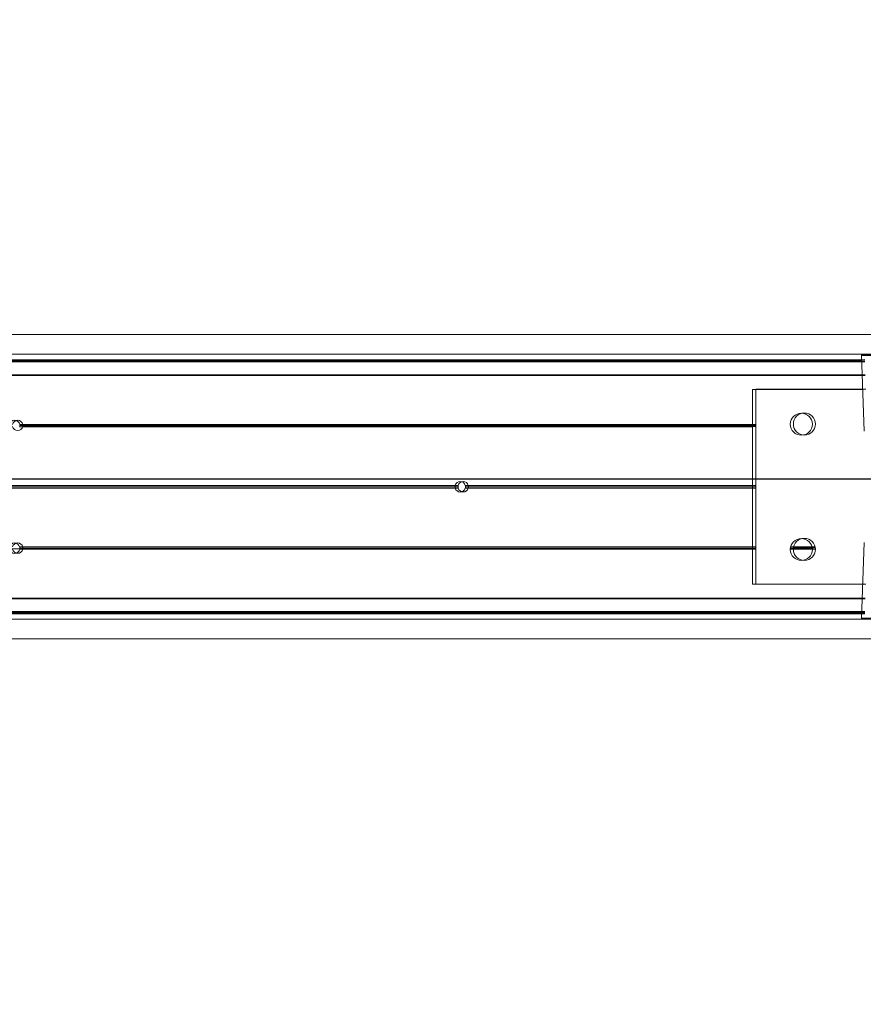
# Model space of a CAD drawing. Header units: feet. Extents: x 0 to 152508, y 0 to 59424.
# Tile 13 of 105: x 152344.78 to 152346.05, y 59280.09 to 59281.57. Entities that reach past the tile are written whole.
import ezdxf
from ezdxf import colors
from ezdxf.entities.mleader import LeaderData, LeaderLine
from ezdxf.math import Vec2, Vec3

# ---------------------------------------------------------------- set-up
doc = ezdxf.new("R2010")
doc.units = ezdxf.units.FT
doc.header["$LTSCALE"] = 0.05
doc.header["$MEASUREMENT"] = 0
for name, color, linetype, lineweight in [('Bridge plan$0$BR_P_Rail_Object', 251, 'Continuous', 30), ('Bridge plan$0$BR_P_Slab_Object', 2, 'Continuous', 30), ('Bridge plan$0$new FSB deck grid - PV_P_Curb', 1, 'Continuous', 13), ('Bridge plan$0$PV_P_EOP_Br', 252, 'Continuous', 30), ('Bridge plan$0$SC_Scratch7', 252, 'Continuous', 0)]:
    doc.layers.add(name, color=color, linetype=linetype, lineweight=lineweight)
doc.layers.add('Trellis Base$0$L-ANNO-NOTE', color=30, linetype='Continuous')
doc.styles.add('Trellis Base$0$ARIAL', font='arial.ttf', dxfattribs={"width": 0.9})

# ---------------------------------------------------------------- blocks, each defined once
blk = doc.blocks.new('Bridge plan$0$HIGH ST SCREENWALL_2 PANEL PLAN_8')
at = {"layer": 'Bridge plan$0$SC_Scratch7', "lineweight": 0}
for p, q in [((-4.3307, 0.2594), (-0.3412, 0.2593)), ((-4.3307, 0.2299), (-0.3412, 0.2298)), ((-4.1732, 0.2221), (-2.402, 0.222)), ((-4.1745, 0.2204), (-2.402, 0.2203)), ((-2.4019, 0.2194), (-4.1589, 0.2194)), ((-2.4019, 0.2186), (-4.1589, 0.2186)), ((-2.4012, 0.1994), (-4.1589, 0.1994)), ((-2.4012, 0.1985), (-4.1589, 0.1986)), ((-2.4005, 0.1777), (-2.5651, 0.1777)), ((-2.5651, 0.1777), (-2.5651, -0.1139)), ((-2.4005, 0.1777), (-2.5651, 0.1777)), ((-2.5651, 0.1777), (-2.5651, -0.1139)), ((-3.677, 0.1248), (-3.6616, 0.1248)), ((-2.5651, 0.1219), (-3.6617, 0.1219)), ((-2.5651, 0.1252), (-3.6616, 0.1253)), ((-2.5651, 0.1236), (-3.6615, 0.1236)), ((-2.4757, 0.1252), (-2.5087, 0.1252)), ((-2.4757, 0.1252), (-2.5087, 0.1252)), ((-2.4758, 0.1235), (-2.5086, 0.1235)), ((-2.4758, 0.1235), (-2.5086, 0.1235)), ((-2.4761, 0.1219), (-2.5083, 0.1219)), ((-2.4761, 0.1219), (-2.5083, 0.1219)), ((-3.0101, 0.034), (-4.041, 0.0341)), ((-3.0104, 0.0319), (-4.041, 0.0319)), ((-3.0101, 0.0298), (-4.041, 0.0298)), ((-2.5651, 0.034), (-2.9951, 0.034)), ((-2.5651, 0.0298), (-2.9951, 0.0298)), ((-2.5651, 0.0319), (-2.9948, 0.0319)), ((-2.5651, -0.0581), (-3.6617, -0.0581)), ((-2.5651, -0.0614), (-3.6616, -0.0614)), ((-2.5651, -0.0598), (-3.6615, -0.0597)), ((-2.5651, -0.1139), (-2.4005, -0.114)), ((-2.5651, -0.1139), (-2.4005, -0.114)), ((-2.4012, -0.1348), (-4.1589, -0.1347)), ((-2.4012, -0.1355), (-4.1589, -0.1354)), ((-4.1745, -0.1565), (-2.402, -0.1565)), ((-4.1732, -0.1582), (-2.402, -0.1583)), ((-2.4019, -0.1549), (-4.1589, -0.1549)), ((-2.4019, -0.1556), (-4.1589, -0.1556)), ((-4.3308, -0.1664), (-0.3412, -0.1665)), ((-4.3308, -0.1959), (-0.3412, -0.196))]:
    blk.add_line(p, q, dxfattribs=at)
at = {"layer": 'Bridge plan$0$SC_Scratch7', "lineweight": 0, "extrusion": (0, 0, -1)}
for centre in [(2.4922, 0.1256), (2.4922, 0.1256), (2.4922, -0.0619), (2.4922, -0.0619)]:
    blk.add_circle(centre, 0.0165, dxfattribs=at)
at = {"layer": 'Bridge plan$0$SC_Scratch7', "lineweight": 0}
for centre, start, end in [((-3.6693, 0.1237), 11.3489, 168.6474), ((-3.6693, 0.1237), 193.2865, 346.7098), ((-3.6693, 0.1237), 346.7098, 359.0516), ((-3.6693, 0.1237), 359.0516, 11.3489), ((-3.0026, 0.0319), 164.2179, 179.9981), ((-3.0026, 0.0319), 179.9981, 195.7783), ((-3.0026, 0.0319), 15.7783, 164.2179), ((-3.0026, 0.0319), 195.7783, 344.2179), ((-3.0026, 0.0319), 359.9981, 15.7783), ((-3.0026, 0.0319), 344.2179, 359.9981), ((-3.6693, -0.0599), 13.2865, 166.7098), ((-3.6693, -0.0599), 0.9446, 13.2865), ((-3.6693, -0.0599), 191.3489, 348.6474), ((-3.6693, -0.0599), 348.6474, 0.9446)]:
    blk.add_arc(centre, 0.00781, start, end, dxfattribs=at)
blk = doc.blocks.new('Bridge plan$0$HIGH ST SCREENWALL_2 PANEL PLAN_9')
at = {"layer": 'Bridge plan$0$SC_Scratch7', "lineweight": 0}
for p, q in [((-8.3359, 0.2596), (-4.3464, 0.2594)), ((-8.3359, 0.2301), (-4.3464, 0.2299)), ((-8.1784, 0.2222), (-6.4072, 0.2222)), ((-6.4074, 0.2285), (-6.4035, 0.1153)), ((-6.3412, 0.2285), (-6.4074, 0.2285)), ((-8.1797, 0.2205), (-6.4072, 0.2204)), ((-6.4071, 0.2195), (-8.1641, 0.2196)), ((-6.4071, 0.2187), (-8.1641, 0.2187)), ((-6.4064, 0.1995), (-8.1641, 0.1996)), ((-6.4064, 0.1987), (-8.1641, 0.1987)), ((-6.4057, 0.1778), (-6.5703, 0.1778)), ((-6.5703, 0.1778), (-6.5703, -0.1138)), ((-7.6822, 0.125), (-7.6668, 0.125)), ((-6.5703, 0.122), (-7.6669, 0.122)), ((-6.5703, 0.1253), (-7.6668, 0.1254)), ((-6.5703, 0.1237), (-7.6667, 0.1237)), ((-6.4809, 0.1253), (-6.5139, 0.1253)), ((-6.481, 0.1237), (-6.5138, 0.1237)), ((-6.4813, 0.122), (-6.5135, 0.122)), ((-7.0153, 0.0342), (-8.0462, 0.0342)), ((-7.0156, 0.032), (-8.0462, 0.0321)), ((-7.0153, 0.0299), (-8.0462, 0.0299)), ((-6.5703, 0.0341), (-7.0003, 0.0342)), ((-6.5703, 0.0299), (-7.0003, 0.0299)), ((-6.5703, 0.032), (-7, 0.032)), ((-6.5703, -0.058), (-7.6669, -0.0579)), ((-6.4035, -0.0513), (-6.4075, -0.1645)), ((-6.5703, -0.0613), (-7.6668, -0.0613)), ((-6.5703, -0.0597), (-7.6667, -0.0596)), ((-6.5703, -0.1138), (-6.4057, -0.1138)), ((-6.4064, -0.1347), (-8.1641, -0.1346)), ((-6.4064, -0.1353), (-8.1641, -0.1353)), ((-8.1797, -0.1563), (-6.4072, -0.1564)), ((-8.1784, -0.1581), (-6.4072, -0.1581)), ((-6.4071, -0.1548), (-8.1641, -0.1547)), ((-6.4071, -0.1555), (-8.1641, -0.1554)), ((-8.336, -0.1663), (-4.3464, -0.1664)), ((-6.4075, -0.1645), (-6.2749, -0.1645)), ((-6.2765, -0.1662), (-6.4058, -0.1662)), ((-8.336, -0.1958), (-4.3464, -0.1959))]:
    blk.add_line(p, q, dxfattribs=at)
at = {"layer": 'Bridge plan$0$SC_Scratch7', "lineweight": 0, "extrusion": (0, 0, -1)}
for centre in [(6.4974, 0.1258), (6.4974, -0.0617)]:
    blk.add_circle(centre, 0.0165, dxfattribs=at)
at = {"layer": 'Bridge plan$0$SC_Scratch7', "lineweight": 0}
for centre, radius, start, end in [((-6.4058, 0.2285), 0.00164, 115.7347, 181.9981), ((-7.6745, 0.1238), 0.00781, 11.3489, 168.6474), ((-7.6745, 0.1238), 0.00781, 193.2865, 346.7098), ((-7.6745, 0.1238), 0.00781, 346.7098, 359.0516), ((-7.6745, 0.1238), 0.00781, 359.0516, 11.3489), ((-7.0078, 0.032), 0.00781, 164.2179, 179.9981), ((-7.0078, 0.032), 0.00781, 179.9981, 195.7783), ((-7.0078, 0.032), 0.00781, 15.7783, 164.2179), ((-7.0078, 0.032), 0.00781, 195.7783, 344.2179), ((-7.0078, 0.032), 0.00781, 359.9981, 15.7783), ((-7.0078, 0.032), 0.00781, 344.2179, 359.9981), ((-7.6745, -0.0597), 0.00781, 0.9446, 13.2865), ((-7.6745, -0.0597), 0.00781, 191.3489, 348.6474), ((-7.6745, -0.0597), 0.00781, 348.6474, 0.9446), ((-6.4058, -0.1645), 0.00164, 177.9981, 269.9981)]:
    blk.add_arc(centre, radius, start, end, dxfattribs=at)
blk = doc.blocks.new('Bridge plan')
at = {"layer": 'Bridge plan$0$BR_P_Rail_Object', "lineweight": -3}
blk.add_line((1828195.6528, 711482.1428), (1828078.8118, 711482.1428), dxfattribs=at)
at = {"layer": 'Bridge plan$0$BR_P_Slab_Object', "lineweight": -3, "extrusion": (0, 0, -1)}
blk.add_arc((-1828090.1697, 711476.3243), 35, 7.3628, 88.09108, dxfattribs=at)
at = {"layer": 'Bridge plan$0$new FSB deck grid - PV_P_Curb', "lineweight": -3, "flags": 128}
blk.add_lwpolyline([(1828055.5402, 711471.004), (1828055.6786, 711477.1066, -0.397907), (1828089.0205, 711510.8051), (1828097.789, 711511.0974), (1828106.051, 711503.3683), (1828170.5777, 711505.5189), (1828178.3068, 711513.781), (1828178.6727, 711513.7932, -0.429449), (1828209.1503, 711483.7663, -0.037112), (1828208.7459, 711479.4119), (1828207.9669, 711474.7846)], format="xyb", dxfattribs=at)
at = {"layer": 'Bridge plan$0$PV_P_EOP_Br', "lineweight": -3, "extrusion": (0, 0, -1)}
for start in [1.2993, 7.3628]:
    blk.add_arc((-1828090.1697, 711476.3243), 35, start, 88.09108, dxfattribs=at)
at = {"layer": 'Bridge plan$0$SC_Scratch7', "lineweight": -3, "extrusion": (0, 0, -1), "rotation": 180.0002309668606}
for name, p in [('Bridge plan$0$HIGH ST SCREENWALL_2 PANEL PLAN_8', (-1828087.5128, 711482.1632)), ('Bridge plan$0$HIGH ST SCREENWALL_2 PANEL PLAN_9', (-1828091.5134, 711482.1632))]:
    blk.add_blockref(name, p, dxfattribs=at)
blk = doc.blocks.new('Trellis Base')
blk.add_blockref('Bridge plan', (-1675739.0633, -652201.2631))
at = {"layer": 'Trellis Base$0$L-ANNO-NOTE'}
ml = blk.add_multileader_mtext('Standard', dxfattribs=at)
ml.set_content('W. LIVINGSTON AVENUE', color=11, style='Trellis Base$0$ARIAL')
ml.set_leader_properties()
ml.build(insert=Vec2(0, 0))
ml.multileader.update_dxf_attribs({"has_dogleg": 0, "dogleg_length": 0.36, "arrow_head_size": 1.25, "scale": 10})
ctx = ml.context
ctx.base_point, ctx.scale, ctx.char_height, ctx.arrow_head_size, ctx.landing_gap_size, ctx.plane_origin, ctx.plane_x_axis, ctx.plane_y_axis = Vec3(152493.4333, 59387.8699), 10, 1.25, 1.25, 0.5, Vec3(152496.4817, 59382.3139), Vec3(0.234739, 0.972058), Vec3(-0.972058, 0.234739)
notes = []
notes.append((ctx, [(0, (0, 0, 0), (0, 0), (1, 0), 1, [])]))
ctx.mtext.insert, ctx.mtext.text_direction, ctx.mtext.rotation, ctx.mtext.flow_direction = Vec3(152492.9328, 59388.5051), Vec3(0.234739, 0.972058), 1.333846, 5
ml = blk.add_multileader_mtext('Standard', dxfattribs=at)
ml.set_content('S. FRONT STREET', color=11, style='Trellis Base$0$ARIAL')
ml.set_leader_properties()
ml.build(insert=Vec2(0, 0))
ml.multileader.update_dxf_attribs({"has_dogleg": 0, "dogleg_length": 0.36, "arrow_head_size": 1.25, "scale": 10})
ctx = ml.context
ctx.base_point, ctx.scale, ctx.char_height, ctx.arrow_head_size, ctx.landing_gap_size, ctx.plane_origin = Vec3(152391.6985, 59316.6024), 10, 1.25, 1.25, 0.5, Vec3(152387.0132, 59312.335)
notes.append((ctx, [(0, (0, 0, 0), (0, 0), (1, 0), 1, [])]))
ctx.mtext.insert, ctx.mtext.flow_direction = Vec3(152392.1985, 59317.2381), 5
for ctx, leaders in notes:
    for number, flags, end, landing, length, lines in leaders:
        leader = LeaderData()
        leader.index, (leader.has_last_leader_line, leader.has_dogleg_vector, leader.attachment_direction) = number, flags
        leader.last_leader_point, leader.dogleg_vector, leader.dogleg_length = Vec3(end), Vec3(landing), length
        for number, points, colour, breaks in lines:
            line = LeaderLine()
            line.index, line.vertices, line.color, line.breaks = number, Vec3.list(points), colors.encode_raw_color(colour), breaks
            leader.lines.append(line)
        ctx.leaders.append(leader)

msp = doc.modelspace()

# ---------------------------------------------------------------- block references
msp.add_blockref('Trellis Base', (0, 0))

doc.saveas('drawing.dxf')
